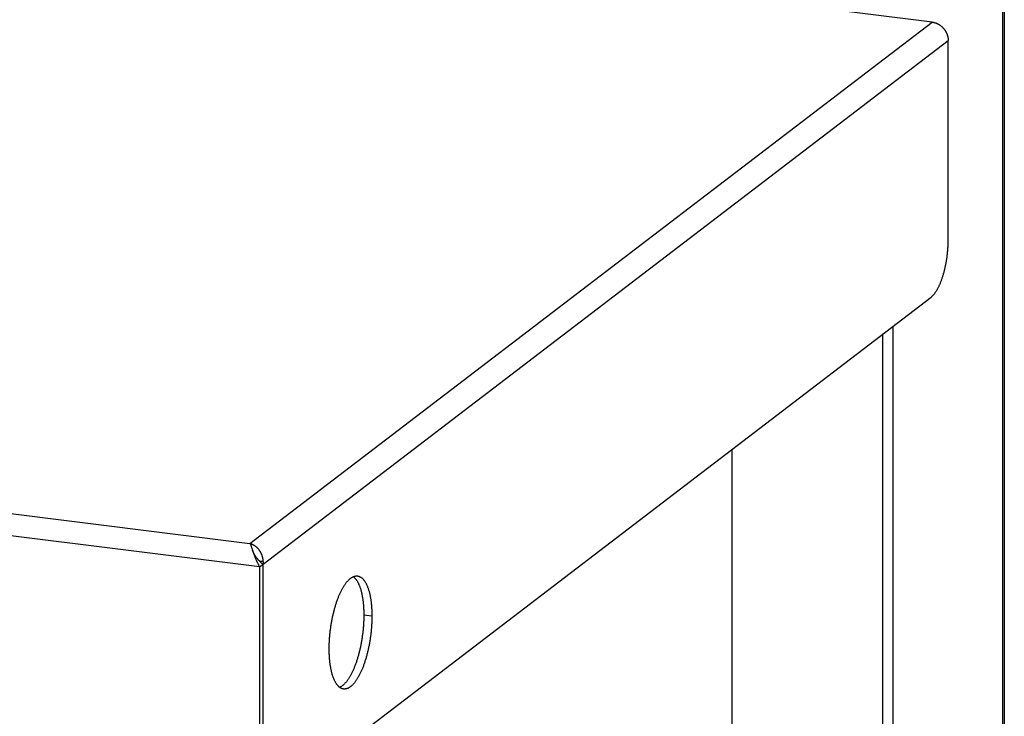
# Model space of a CAD drawing. Header units: inches. Extents: x 0 to 54.8, y 0 to 35.5.
# Tile 4 of 10: x 18.3 to 23.7, y 23.8 to 27.6. Entities that reach past the tile are written whole.
import ezdxf

# ---------------------------------------------------------------- set-up
doc = ezdxf.new("R2010")
doc.units = ezdxf.units.IN
doc.header["$LTSCALE"] = 3.016129
doc.header["$MEASUREMENT"] = 0
doc.layers.get('0').update_dxf_attribs({"linetype": 'CONTINUOUS'})

msp = doc.modelspace()

# ---------------------------------------------------------------- linework, layer by layer
at = {"color": 3, "linetype": 'Continuous'}
for p, q in [((23.6455, 18.7997), (23.6455, 28.0975)), ((23.6536, 28.1031), (23.6536, 18.82)), ((23.2577, 27.5946), (20.4705, 27.9426)), ((19.5163, 24.733), (23.2577, 27.5946)), ((19.5886, 24.6196), (23.3458, 27.4932)), ((23.3458, 26.3948), (23.3458, 27.4932)), ((3.0032, 26.7947), (19.5163, 24.733)), ((19.5688, 24.6044), (2.8795, 26.6881)), ((19.6036, 23.2948), (23.2521, 26.0854)), ((23.0436, 18.3774), (23.0436, 25.9259)), ((19.5241, 24.7146), (19.5253, 24.7113)), ((19.5253, 24.7113), (19.5264, 24.7078)), ((19.5264, 24.7078), (19.5283, 24.7024)), ((19.5283, 24.7024), (19.5296, 24.6983)), ((19.5296, 24.6983), (19.5323, 24.6904)), ((19.5323, 24.6904), (19.5344, 24.684)), ((19.5344, 24.684), (19.5359, 24.6796)), ((19.5359, 24.6796), (19.5375, 24.675)), ((19.5375, 24.675), (19.5392, 24.6704)), ((19.5688, 24.6044), (19.5688, 23.3062)), ((19.5886, 23.3214), (19.5886, 24.6196))]:
    msp.add_line(p, q, dxfattribs=at)
at = {"color": 7, "linetype": 'Continuous'}
for p, q in [((22.9879, 18.3844), (22.9879, 25.8833)), ((22.1583, 25.2487), (22.1583, 22.0644)), ((19.5545, 24.6519), (19.5602, 24.6456)), ((19.5602, 24.6456), (19.5637, 24.6417)), ((19.5637, 24.6417), (19.5661, 24.6391)), ((19.5661, 24.6391), (19.5685, 24.6364)), ((19.5685, 24.6364), (19.571, 24.6338)), ((19.5874, 24.6348), (19.5708, 24.634)), ((19.571, 24.6338), (19.5735, 24.6312)), ((19.5688, 24.6044), (19.5868, 24.6182)), ((19.5886, 24.6196), (19.5847, 24.6201)), ((19.5868, 24.6182), (19.5868, 23.32)), ((20.1849, 24.3339), (20.1404, 24.3394))]:
    msp.add_line(p, q, dxfattribs=at)
at = {"color": 3, "linetype": 'Continuous'}
for points in [[(23.2577, 27.5946), (23.2597, 27.5943), (23.2616, 27.594), (23.2636, 27.5936), (23.2656, 27.5932), (23.2676, 27.5928), (23.2695, 27.5923), (23.2715, 27.5917), (23.2734, 27.5912), (23.2754, 27.5905), (23.2773, 27.5899), (23.2792, 27.5892), (23.2811, 27.5884), (23.283, 27.5876), (23.2849, 27.5868), (23.2868, 27.5859), (23.2886, 27.585), (23.2905, 27.584), (23.2923, 27.583), (23.2941, 27.5819), (23.2959, 27.5809), (23.2977, 27.5797), (23.2994, 27.5786), (23.3012, 27.5774), (23.3029, 27.5762), (23.3046, 27.5749), (23.3062, 27.5736), (23.3079, 27.5722), (23.3095, 27.5709), (23.3111, 27.5695), (23.3126, 27.568), (23.3141, 27.5665), (23.3156, 27.565), (23.3171, 27.5635), (23.3186, 27.5619), (23.32, 27.5603), (23.3214, 27.5587), (23.3227, 27.5571), (23.324, 27.5554), (23.3253, 27.5537), (23.3266, 27.552), (23.3278, 27.5502), (23.329, 27.5484), (23.3301, 27.5466), (23.3312, 27.5448), (23.3323, 27.543), (23.3333, 27.5411), (23.3343, 27.5393), (23.3353, 27.5374), (23.3362, 27.5355), (23.3371, 27.5335), (23.3379, 27.5316), (23.3387, 27.5296), (23.3394, 27.5277), (23.3402, 27.5257), (23.3408, 27.5237), (23.3415, 27.5217), (23.3421, 27.5197), (23.3426, 27.5177), (23.3431, 27.5156), (23.3436, 27.5136), (23.344, 27.5116), (23.3444, 27.5095), (23.3447, 27.5075), (23.345, 27.5055), (23.3452, 27.5034), (23.3454, 27.5014), (23.3456, 27.4993), (23.3457, 27.4973), (23.3458, 27.4953), (23.3458, 27.4932)], [(23.2521, 26.0854), (23.2538, 26.0867), (23.2555, 26.0881), (23.2571, 26.0895), (23.2588, 26.0911), (23.2605, 26.0927), (23.2621, 26.0944), (23.2638, 26.0962), (23.2655, 26.098), (23.2671, 26.0999), (23.2688, 26.1019), (23.2704, 26.1039), (23.272, 26.106), (23.2737, 26.1082), (23.2753, 26.1105), (23.2769, 26.1128), (23.2785, 26.1152), (23.2801, 26.1176), (23.2817, 26.1202), (23.2833, 26.1227), (23.2849, 26.1254), (23.2864, 26.1281), (23.288, 26.1309), (23.2895, 26.1337), (23.291, 26.1366), (23.2925, 26.1396), (23.294, 26.1426), (23.2955, 26.1457), (23.297, 26.1488), (23.2985, 26.152), (23.2999, 26.1552), (23.3013, 26.1585), (23.3028, 26.1618), (23.3042, 26.1652), (23.3055, 26.1687), (23.3069, 26.1722), (23.3083, 26.1757), (23.3096, 26.1793), (23.3109, 26.1829), (23.3122, 26.1866), (23.3135, 26.1904), (23.3147, 26.1941), (23.3159, 26.1979), (23.3172, 26.2018), (23.3183, 26.2057), (23.3195, 26.2096), (23.3207, 26.2135), (23.3218, 26.2175), (23.3229, 26.2216), (23.324, 26.2256), (23.325, 26.2297), (23.3261, 26.2338), (23.3271, 26.238), (23.3281, 26.2422), (23.3291, 26.2464), (23.33, 26.2506), (23.3309, 26.2548), (23.3318, 26.2591), (23.3327, 26.2634), (23.3335, 26.2677), (23.3343, 26.2721), (23.3351, 26.2764), (23.3359, 26.2808), (23.3366, 26.2851), (23.3373, 26.2895), (23.338, 26.2939), (23.3387, 26.2983), (23.3393, 26.3027), (23.3399, 26.3072), (23.3404, 26.3116), (23.341, 26.316), (23.3415, 26.3204), (23.342, 26.3249), (23.3424, 26.3293), (23.3429, 26.3337), (23.3433, 26.3382), (23.3436, 26.3426), (23.344, 26.347), (23.3443, 26.3514), (23.3446, 26.3558), (23.3448, 26.3602), (23.345, 26.3646), (23.3452, 26.3689), (23.3454, 26.3733), (23.3455, 26.3776), (23.3456, 26.3819), (23.3457, 26.3862), (23.3458, 26.3905), (23.3458, 26.3948)], [(19.5163, 24.733), (19.518, 24.7325), (19.5198, 24.732), (19.5215, 24.7315), (19.5232, 24.7309), (19.525, 24.7302), (19.5267, 24.7295), (19.5284, 24.7288), (19.5301, 24.728), (19.5318, 24.7272), (19.5335, 24.7263), (19.5352, 24.7254), (19.5369, 24.7244), (19.5385, 24.7234), (19.5402, 24.7223), (19.5418, 24.7213), (19.5434, 24.7201), (19.5451, 24.719), (19.5466, 24.7177), (19.5482, 24.7165), (19.5498, 24.7152), (19.5513, 24.7139), (19.5528, 24.7125), (19.5543, 24.7111), (19.5557, 24.7096), (19.5572, 24.7082), (19.5586, 24.7066), (19.56, 24.7051), (19.5614, 24.7035), (19.5627, 24.7019), (19.564, 24.7002), (19.5653, 24.6985), (19.5666, 24.6968), (19.5678, 24.6951), (19.569, 24.6933), (19.5701, 24.6915), (19.5713, 24.6896), (19.5724, 24.6878), (19.5734, 24.6859), (19.5745, 24.6839), (19.5754, 24.682), (19.5764, 24.68), (19.5773, 24.678), (19.5782, 24.676), (19.5791, 24.674), (19.5799, 24.6719), (19.5806, 24.6698), (19.5814, 24.6678), (19.5821, 24.6656), (19.5827, 24.6635), (19.5833, 24.6614), (19.5839, 24.6592), (19.5844, 24.657), (19.5849, 24.6549), (19.5854, 24.6527), (19.5858, 24.6504), (19.5862, 24.6482), (19.5865, 24.646), (19.5868, 24.6438), (19.587, 24.6415), (19.5872, 24.6393), (19.5873, 24.637), (19.5874, 24.6348)], [(19.5163, 24.733), (19.5168, 24.7321), (19.5173, 24.7312), (19.5178, 24.7302), (19.5183, 24.7292), (19.5188, 24.7281), (19.5193, 24.727), (19.5198, 24.7258), (19.5204, 24.7246), (19.5209, 24.7233), (19.5214, 24.722), (19.5219, 24.7206), (19.5225, 24.7191), (19.523, 24.7177), (19.5236, 24.7161), (19.5241, 24.7146)], [(19.5392, 24.6704), (19.54, 24.6681), (19.5409, 24.6657), (19.5418, 24.6633), (19.5427, 24.6609), (19.5436, 24.6585), (19.5445, 24.6561), (19.5455, 24.6537), (19.5464, 24.6512), (19.5474, 24.6488), (19.5484, 24.6463), (19.5495, 24.6438), (19.5505, 24.6413), (19.5516, 24.6389), (19.5527, 24.6364), (19.5538, 24.6339), (19.5549, 24.6314), (19.5561, 24.6289), (19.5573, 24.6264), (19.5585, 24.624), (19.5597, 24.6215), (19.5609, 24.619), (19.5622, 24.6166), (19.5635, 24.6141), (19.5648, 24.6117), (19.5661, 24.6092), (19.5674, 24.6068), (19.5688, 24.6044)], [(19.5874, 24.6348), (19.5877, 24.6329), (19.588, 24.631), (19.5882, 24.6291), (19.5883, 24.6272), (19.5885, 24.6253), (19.5886, 24.6234), (19.5886, 24.6215), (19.5886, 24.6196)], [(19.9508, 24.1548), (19.9508, 24.1598), (19.9509, 24.1649), (19.951, 24.17), (19.9511, 24.1751), (19.9512, 24.1802), (19.9514, 24.1853), (19.9516, 24.1905), (19.9519, 24.1956), (19.9522, 24.2008), (19.9525, 24.206), (19.9528, 24.2112), (19.9532, 24.2165), (19.9536, 24.2217), (19.9541, 24.2269), (19.9546, 24.2321), (19.9551, 24.2374), (19.9556, 24.2426), (19.9562, 24.2479), (19.9568, 24.2531), (19.9574, 24.2584), (19.9581, 24.2636), (19.9588, 24.2688), (19.9595, 24.274), (19.9603, 24.2793), (19.9611, 24.2845), (19.9619, 24.2896), (19.9628, 24.2948), (19.9637, 24.3), (19.9646, 24.3051), (19.9655, 24.3103), (19.9665, 24.3154), (19.9675, 24.3205), (19.9685, 24.3256), (19.9696, 24.3306), (19.9707, 24.3356), (19.9718, 24.3406), (19.9729, 24.3456), (19.9741, 24.3505), (19.9753, 24.3554), (19.9765, 24.3603), (19.9778, 24.3652), (19.9791, 24.37), (19.9804, 24.3748), (19.9817, 24.3795), (19.983, 24.3842), (19.9844, 24.3889), (19.9858, 24.3935), (19.9872, 24.3981), (19.9887, 24.4026), (19.9901, 24.4071), (19.9916, 24.4115), (19.9931, 24.4159), (19.9947, 24.4203), (19.9962, 24.4245), (19.9978, 24.4288), (19.9994, 24.433), (20.001, 24.4371), (20.0026, 24.4412), (20.0043, 24.4452), (20.006, 24.4492), (20.0076, 24.4531), (20.0093, 24.4569), (20.0111, 24.4607), (20.0128, 24.4645), (20.0146, 24.4681), (20.0163, 24.4717), (20.0181, 24.4753), (20.0199, 24.4787), (20.0217, 24.4821), (20.0235, 24.4855), (20.0254, 24.4887), (20.0272, 24.4919), (20.0291, 24.4951), (20.031, 24.4981), (20.0328, 24.5011), (20.0347, 24.504), (20.0366, 24.5068), (20.0385, 24.5096), (20.0405, 24.5123), (20.0424, 24.5149), (20.0443, 24.5174), (20.0463, 24.5199), (20.0482, 24.5223), (20.0502, 24.5245), (20.0521, 24.5268), (20.0541, 24.5289), (20.056, 24.5309), (20.058, 24.5329), (20.06, 24.5348), (20.0619, 24.5366), (20.0639, 24.5383), (20.0659, 24.54), (20.0679, 24.5415), (20.0699, 24.543), (20.0718, 24.5444), (20.0738, 24.5457), (20.0758, 24.5469), (20.0778, 24.548), (20.0797, 24.5491), (20.0817, 24.55), (20.0836, 24.5509), (20.0856, 24.5517), (20.0876, 24.5524), (20.0895, 24.553), (20.0914, 24.5535), (20.0934, 24.5539), (20.0953, 24.5542), (20.0972, 24.5545), (20.0991, 24.5546), (20.101, 24.5547), (20.1029, 24.5547), (20.1048, 24.5546), (20.1066, 24.5544)], [(20.1066, 24.5544), (20.1085, 24.5541), (20.1104, 24.5538), (20.1122, 24.5533), (20.114, 24.5528), (20.1159, 24.5521), (20.1177, 24.5514), (20.1194, 24.5506), (20.1212, 24.5497), (20.123, 24.5487), (20.1247, 24.5476), (20.1264, 24.5465), (20.1281, 24.5452), (20.1298, 24.5439), (20.1315, 24.5425), (20.1331, 24.541), (20.1348, 24.5394), (20.1364, 24.5377), (20.138, 24.536), (20.1395, 24.5342), (20.1411, 24.5322), (20.1426, 24.5302), (20.1441, 24.5282), (20.1456, 24.526), (20.1471, 24.5238), (20.1485, 24.5214), (20.15, 24.519), (20.1514, 24.5165), (20.1527, 24.514), (20.1541, 24.5114), (20.1554, 24.5086), (20.1567, 24.5059), (20.158, 24.503), (20.1592, 24.5001), (20.1604, 24.4971), (20.1616, 24.494), (20.1628, 24.4908), (20.164, 24.4876), (20.1651, 24.4843), (20.1662, 24.4809), (20.1672, 24.4775), (20.1683, 24.474), (20.1693, 24.4705), (20.1702, 24.4668), (20.1712, 24.4632), (20.1721, 24.4594), (20.173, 24.4556), (20.1738, 24.4517), (20.1747, 24.4478), (20.1755, 24.4438), (20.1762, 24.4398), (20.177, 24.4357), (20.1777, 24.4315), (20.1783, 24.4273), (20.179, 24.423), (20.1796, 24.4187), (20.1801, 24.4144), (20.1807, 24.41), (20.1812, 24.4055), (20.1817, 24.401), (20.1821, 24.3964), (20.1825, 24.3919), (20.1829, 24.3872), (20.1833, 24.3826), (20.1836, 24.3778), (20.1839, 24.3731), (20.1841, 24.3683), (20.1843, 24.3635), (20.1845, 24.3586), (20.1847, 24.3537), (20.1848, 24.3488), (20.1849, 24.3439), (20.1849, 24.3389), (20.1849, 24.3339)], [(20.1849, 24.3339), (20.1849, 24.3288), (20.1849, 24.3238), (20.1848, 24.3187), (20.1847, 24.3136), (20.1845, 24.3085), (20.1843, 24.3033), (20.1841, 24.2982), (20.1839, 24.293), (20.1836, 24.2878), (20.1833, 24.2826), (20.1829, 24.2774), (20.1825, 24.2722), (20.1821, 24.267), (20.1817, 24.2617), (20.1812, 24.2565), (20.1807, 24.2513), (20.1801, 24.246), (20.1796, 24.2408), (20.179, 24.2355), (20.1783, 24.2303), (20.1777, 24.2251), (20.177, 24.2198), (20.1762, 24.2146), (20.1755, 24.2094), (20.1747, 24.2042), (20.1738, 24.199), (20.173, 24.1938), (20.1721, 24.1887), (20.1712, 24.1835), (20.1702, 24.1784), (20.1693, 24.1733), (20.1683, 24.1682), (20.1672, 24.1631), (20.1662, 24.1581), (20.1651, 24.153), (20.164, 24.148), (20.1628, 24.1431), (20.1616, 24.1381), (20.1604, 24.1332), (20.1592, 24.1283), (20.158, 24.1235), (20.1567, 24.1187), (20.1554, 24.1139), (20.1541, 24.1092), (20.1527, 24.1045), (20.1514, 24.0998), (20.15, 24.0952), (20.1485, 24.0906), (20.1471, 24.0861), (20.1456, 24.0816), (20.1441, 24.0771), (20.1426, 24.0727), (20.1411, 24.0684), (20.1395, 24.0641), (20.138, 24.0599), (20.1364, 24.0557), (20.1348, 24.0515), (20.1331, 24.0475), (20.1315, 24.0434), (20.1298, 24.0395), (20.1281, 24.0356), (20.1264, 24.0317), (20.1247, 24.0279), (20.123, 24.0242), (20.1212, 24.0205), (20.1194, 24.0169), (20.1177, 24.0134), (20.1159, 24.0099), (20.114, 24.0065), (20.1122, 24.0032), (20.1104, 23.9999), (20.1085, 23.9967), (20.1067, 23.9936), (20.1048, 23.9905), (20.1029, 23.9876), (20.101, 23.9846), (20.0991, 23.9818), (20.0972, 23.9791), (20.0953, 23.9764), (20.0934, 23.9738), (20.0914, 23.9712), (20.0895, 23.9688), (20.0876, 23.9664), (20.0856, 23.9641), (20.0836, 23.9619), (20.0817, 23.9598), (20.0797, 23.9577), (20.0778, 23.9557), (20.0758, 23.9538), (20.0738, 23.952), (20.0718, 23.9503), (20.0699, 23.9487), (20.0679, 23.9471), (20.0659, 23.9457), (20.0639, 23.9443), (20.0619, 23.943), (20.06, 23.9418), (20.058, 23.9406), (20.056, 23.9396), (20.0541, 23.9386), (20.0521, 23.9378), (20.0502, 23.937), (20.0482, 23.9363), (20.0463, 23.9357), (20.0443, 23.9352), (20.0424, 23.9348), (20.0405, 23.9344), (20.0385, 23.9342), (20.0366, 23.934), (20.0347, 23.9339), (20.0328, 23.9339), (20.031, 23.9341), (20.0292, 23.9342)], [(20.0292, 23.9342), (20.0272, 23.9345), (20.0254, 23.9349), (20.0235, 23.9354), (20.0217, 23.9359), (20.0199, 23.9365), (20.0181, 23.9373), (20.0163, 23.9381), (20.0146, 23.939), (20.0128, 23.9399), (20.0111, 23.941), (20.0093, 23.9422), (20.0076, 23.9434), (20.006, 23.9447), (20.0043, 23.9462), (20.0026, 23.9477), (20.001, 23.9492), (19.9994, 23.9509), (19.9978, 23.9527), (19.9962, 23.9545), (19.9947, 23.9564), (19.9931, 23.9584), (19.9916, 23.9605), (19.9901, 23.9627), (19.9887, 23.9649), (19.9872, 23.9672), (19.9858, 23.9696), (19.9844, 23.9721), (19.983, 23.9747), (19.9817, 23.9773), (19.9804, 23.98), (19.9791, 23.9828), (19.9778, 23.9857), (19.9765, 23.9886), (19.9753, 23.9916), (19.9741, 23.9947), (19.9729, 23.9978), (19.9718, 24.0011), (19.9707, 24.0043), (19.9696, 24.0077), (19.9685, 24.0111), (19.9675, 24.0146), (19.9665, 24.0182), (19.9655, 24.0218), (19.9646, 24.0255), (19.9637, 24.0292), (19.9628, 24.0331), (19.9619, 24.0369), (19.9611, 24.0409), (19.9603, 24.0448), (19.9595, 24.0489), (19.9588, 24.053), (19.9581, 24.0571), (19.9574, 24.0614), (19.9568, 24.0656), (19.9562, 24.0699), (19.9556, 24.0743), (19.9551, 24.0787), (19.9546, 24.0832), (19.9541, 24.0877), (19.9536, 24.0922), (19.9532, 24.0968), (19.9528, 24.1014), (19.9525, 24.1061), (19.9522, 24.1108), (19.9519, 24.1156), (19.9516, 24.1204), (19.9514, 24.1252), (19.9512, 24.13), (19.9511, 24.1349), (19.951, 24.1399), (19.9509, 24.1448), (19.9508, 24.1498), (19.9508, 24.1548)]]:
    msp.add_lwpolyline(points, dxfattribs=at)
at = {"color": 7, "linetype": 'Continuous'}
for points in [[(19.5545, 24.6519), (19.5537, 24.6528), (19.5526, 24.654), (19.5516, 24.6553), (19.5506, 24.6566), (19.5496, 24.6579), (19.5486, 24.6593), (19.5476, 24.6606), (19.5467, 24.662), (19.5457, 24.6635), (19.5448, 24.6649), (19.5439, 24.6664), (19.543, 24.668), (19.5421, 24.6695), (19.5412, 24.6711), (19.5404, 24.6727), (19.5395, 24.6743), (19.5387, 24.6759), (19.5379, 24.6776), (19.5371, 24.6793), (19.5363, 24.681), (19.5356, 24.6827), (19.5348, 24.6844), (19.5341, 24.6862), (19.5334, 24.688), (19.5327, 24.6898), (19.532, 24.6916), (19.5313, 24.6934), (19.5307, 24.6952), (19.53, 24.697)], [(19.5735, 24.6312), (19.5748, 24.6298), (19.5761, 24.6285), (19.5774, 24.6272), (19.5787, 24.6259), (19.58, 24.6246), (19.5814, 24.6233), (19.5827, 24.622), (19.584, 24.6207), (19.5854, 24.6195), (19.5868, 24.6182)], [(20.0835, 24.5508), (20.0836, 24.5508), (20.0853, 24.5495), (20.087, 24.5481), (20.0886, 24.5466), (20.0902, 24.545), (20.0919, 24.5433), (20.0935, 24.5415), (20.095, 24.5397), (20.0966, 24.5378), (20.0981, 24.5358), (20.0996, 24.5337), (20.1011, 24.5315), (20.1026, 24.5293), (20.104, 24.527), (20.1054, 24.5246), (20.1068, 24.5221), (20.1082, 24.5195), (20.1096, 24.5169), (20.1109, 24.5142), (20.1122, 24.5114), (20.1135, 24.5086), (20.1147, 24.5056), (20.1159, 24.5026), (20.1171, 24.4995), (20.1183, 24.4964), (20.1195, 24.4932), (20.1206, 24.4899), (20.1217, 24.4865), (20.1227, 24.4831), (20.1238, 24.4796), (20.1248, 24.476), (20.1257, 24.4724), (20.1267, 24.4687), (20.1276, 24.465), (20.1285, 24.4612), (20.1293, 24.4573), (20.1302, 24.4534), (20.131, 24.4494), (20.1317, 24.4453), (20.1324, 24.4412), (20.1332, 24.4371), (20.1338, 24.4329), (20.1345, 24.4286), (20.1351, 24.4243), (20.1356, 24.4199), (20.1362, 24.4155), (20.1367, 24.4111), (20.1372, 24.4066), (20.1376, 24.402), (20.138, 24.3974), (20.1384, 24.3928), (20.1388, 24.3881), (20.1391, 24.3834), (20.1394, 24.3786), (20.1396, 24.3739), (20.1398, 24.369), (20.14, 24.3642), (20.1402, 24.3593), (20.1403, 24.3544), (20.1404, 24.3494), (20.1404, 24.3444), (20.1404, 24.3394)], [(20.1404, 24.3394), (20.1404, 24.3344), (20.1404, 24.3293), (20.1403, 24.3243), (20.1402, 24.3192), (20.14, 24.314), (20.1398, 24.3089), (20.1396, 24.3037), (20.1394, 24.2986), (20.1391, 24.2934), (20.1388, 24.2882), (20.1384, 24.283), (20.138, 24.2778), (20.1376, 24.2725), (20.1372, 24.2673), (20.1367, 24.2621), (20.1362, 24.2568), (20.1356, 24.2516), (20.1351, 24.2463), (20.1345, 24.2411), (20.1338, 24.2359), (20.1332, 24.2306), (20.1324, 24.2254), (20.1317, 24.2202), (20.131, 24.215), (20.1302, 24.2098), (20.1293, 24.2046), (20.1285, 24.1994), (20.1276, 24.1942), (20.1267, 24.1891), (20.1257, 24.1839), (20.1248, 24.1788), (20.1238, 24.1737), (20.1227, 24.1687), (20.1217, 24.1636), (20.1206, 24.1586), (20.1195, 24.1536), (20.1183, 24.1486), (20.1171, 24.1437), (20.1159, 24.1388), (20.1147, 24.1339), (20.1135, 24.129), (20.1122, 24.1242), (20.1109, 24.1195), (20.1096, 24.1147), (20.1082, 24.11), (20.1068, 24.1054), (20.1054, 24.1007), (20.104, 24.0962), (20.1026, 24.0916), (20.1011, 24.0871), (20.0996, 24.0827), (20.0981, 24.0783), (20.0966, 24.074), (20.095, 24.0697), (20.0935, 24.0654), (20.0919, 24.0612), (20.0902, 24.0571), (20.0886, 24.053), (20.087, 24.049), (20.0853, 24.045), (20.0836, 24.0411), (20.0819, 24.0373), (20.0802, 24.0335), (20.0784, 24.0297), (20.0767, 24.0261), (20.0749, 24.0225), (20.0731, 24.0189), (20.0713, 24.0155), (20.0695, 24.0121), (20.0677, 24.0087), (20.0659, 24.0055), (20.064, 24.0023), (20.0622, 23.9991), (20.0603, 23.9961), (20.0584, 23.9931), (20.0565, 23.9902), (20.0546, 23.9874), (20.0527, 23.9846), (20.0508, 23.9819), (20.0489, 23.9793), (20.0469, 23.9768), (20.045, 23.9743), (20.0431, 23.972), (20.0411, 23.9697), (20.0391, 23.9674), (20.0372, 23.9653), (20.0352, 23.9633), (20.0332, 23.9613), (20.0313, 23.9594), (20.0293, 23.9576), (20.0273, 23.9559), (20.0254, 23.9542), (20.0234, 23.9527), (20.0214, 23.9512), (20.0194, 23.9498), (20.0174, 23.9485), (20.0155, 23.9473), (20.0135, 23.9462), (20.0115, 23.9451), (20.0096, 23.9442), (20.0077, 23.9434)]]:
    msp.add_lwpolyline(points, dxfattribs=at)

doc.saveas('drawing.dxf')
